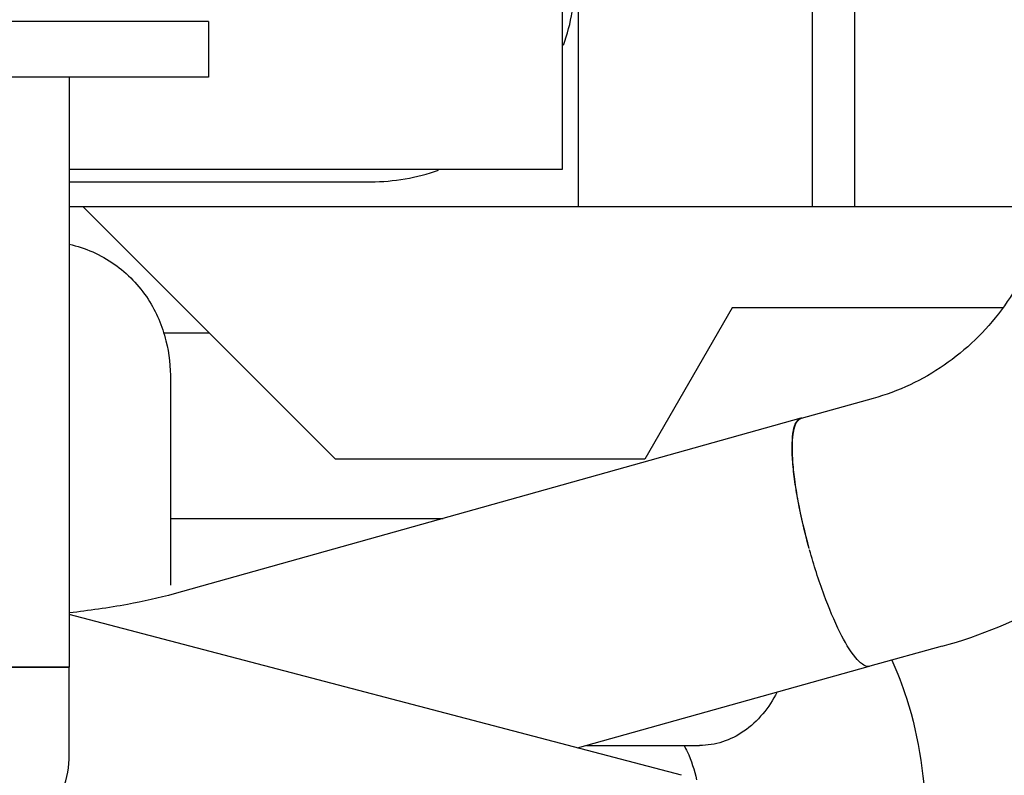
# Model space of a CAD drawing. Header units: millimetres. Extents: x 0 to 1189, y 0 to 841.
# Tile 69 of 169: x 409 to 425, y 625 to 637. Entities that reach past the tile are written whole.
import ezdxf
from ezdxf.enums import TextEntityAlignment as Align

# ---------------------------------------------------------------- set-up
doc = ezdxf.new("R2010")
doc.units = ezdxf.units.MM
doc.header["$LTSCALE"] = 65.395
doc.layers.get('0').update_dxf_attribs({"linetype": 'CONTINUOUS'})
for name, color, linetype in [('1907_060000_TLKGS_KGS_V_ABL4', 7, 'CONTINUOUS'), ('1907_062000_TLKGS_KGS_TL_V_ABL5', 7, 'CONTINUOUS'), ('1907_153200_52_ABL78', 7, 'CONTINUOUS'), ('1907_153200_52_T1_PBL140', 7, 'CONTINUOUS'), ('1907_723600_04_SIMPLE1_T1_X_PBL9', 7, 'CONTINUOUS'), ('1907_723600_04_SIMPLE1_X_ABL8', 7, 'CONTINUOUS'), ('1907_728000_25_SIMPLE1_T1_X_PBL31', 7, 'CONTINUOUS'), ('1907_728000_25_SIMPLE1_X_ABL30', 7, 'CONTINUOUS'), ('1907_833000_31_SIMPLE1_C#AF0_ABL12', 7, 'CONTINUOUS'), ('1907_833000_31_SIMPLE1_T2_C_PBL29', 7, 'CONTINUOUS'), ('1907_833000_31_SIMPLE1_T3_C_PBL208', 7, 'CONTINUOUS'), ('1997_000000_TLKGS_MARKETING_ABL3', 7, 'CONTINUOUS'), ('1997_030000_TLKGS_V_ABL10', 7, 'CONTINUOUS'), ('1997_800000_TLKGS_V_ABL11', 7, 'CONTINUOUS'), ('9M32C_GENSET_KPL_VERROHRUNG_ABL14', 7, 'CONTINUOUS'), ('BOGEN-S-2D-90-88_9X3_2_PBL1909', 7, 'CONTINUOUS'), ('D2616-2-K-139_7-4_0-88_9-3_2_PBL113', 7, 'CONTINUOUS'), ('EN1092-1-01A-DN125-PN16_PBL79', 7, 'CONTINUOUS'), ('new_view_1_VBL0', 7, 'CONTINUOUS'), ('T-STUECK-S-139_7X4-88_9X3_2_PBL112', 7, 'CONTINUOUS')]:
    doc.layers.add(name, color=color, linetype=linetype)
doc.styles.get("Standard").update_dxf_attribs({"font": 'txt', "width": 0.6})
doc.dimstyles.new('DIMSTYLE_1', dxfattribs={"dimtxt": 3.5, "dimasz": 3.5, "dimexe": 1.8, "dimexo": 0, "dimgap": 0.875, "dimtad": 1, "dimdec": 0, "dimlfac": 25, "dimdsep": 46, "dimtxsty": 'Standard', "dimblk": '_FILLED', "dimblk1": '_FILLED', "dimblk2": '_FILLED', "dimcen": 0.09, "dimadec": 0, "dimazin": 0, "dimtp": 2, "dimtm": 2, "dimtfac": 1, "dimtdec": 0, "dimtofl": 0, "dimtmove": 0, "dimatfit": 3, "dimldrblk": '_FILLED', "dimfxl": 1, "dimtolj": 1, "dimarcsym": 0})

# ---------------------------------------------------------------- blocks, each defined once
blk = doc.blocks.new('_FILLED')
at = {"color": 0, "linetype": 'ByBlock'}
blk.add_solid([(0, 0), (-1, 0.1671), (-1, -0.1671)], dxfattribs=at)
blk = doc.blocks.new('*D1')
at = {"color": 2, "linetype": 'Continuous'}
for p, q in [((357.204, 723.608), (345.404, 723.608)), ((347.204, 723.608), (347.204, 664.228)), ((347.204, 604.849), (347.204, 664.228)), ((554.687, 604.849), (345.404, 604.849))]:
    blk.add_line(p, q, dxfattribs=at)
at = {"color": 2, "linetype": 'Continuous', "xscale": 3.5, "yscale": 3.5, "zscale": 3.5}
for p, rotation in [((347.204, 723.608), 90), ((347.204, 604.849), 270)]:
    blk.add_blockref('_FILLED', p, dxfattribs=dict(at, rotation=rotation))
at = {"color": 2, "linetype": 'Continuous', "width": 0.690476}
blk.add_text('2969', height=3.5, rotation=90, dxfattribs=at).set_placement((346.329, 664.228), align=Align.CENTER)
blk = doc.blocks.new('1907_723600_04_SIMPLE1_T1_X_PBL9', base_point=(415.511, 651.649))
at = {"layer": '1907_723600_04_SIMPLE1_T1_X_PBL9', "color": 7, "linetype": 'Continuous'}
for p, q in [((421.866, 633.849), (421.866, 662.288)), ((422.538, 633.849), (422.538, 662.347)), ((418.157, 633.849), (418.157, 650.264)), ((410.077, 634.249), (414.859, 634.249)), ((425.585, 633.849), (410.077, 633.849)), ((414.299, 629.849), (410.299, 633.849)), ((420.594, 632.249), (419.208, 629.849)), ((424.888, 632.249), (420.594, 632.249)), ((412.299, 631.849), (411.575, 631.849)), ((419.208, 629.849), (414.299, 629.849))]:
    blk.add_line(p, q, dxfattribs=at)
for start, end in [(340.6042, 0.0154), (270, 289.3937)]:
    blk.add_arc((414.859, 637.492), 3.244, start, end, dxfattribs=at)
blk = doc.blocks.new('1907_723600_04_SIMPLE1_X_ABL8', base_point=(415.511, 651.649))
at = {"layer": '1907_723600_04_SIMPLE1_T1_X_PBL9'}
blk.add_blockref('1907_723600_04_SIMPLE1_T1_X_PBL9', (415.511, 651.649), dxfattribs=at)
blk = doc.blocks.new('1907_728000_25_SIMPLE1_T1_X_PBL31', base_point=(403.503, 651.849))
at = {"layer": '1907_728000_25_SIMPLE1_T1_X_PBL31', "color": 7, "linetype": 'Continuous'}
for p, q in [((417.903, 634.449), (417.903, 661.345)), ((410.077, 634.449), (417.903, 634.449))]:
    blk.add_line(p, q, dxfattribs=at)
blk = doc.blocks.new('1907_728000_25_SIMPLE1_X_ABL30', base_point=(403.503, 651.849))
at = {"layer": '1907_728000_25_SIMPLE1_T1_X_PBL31'}
blk.add_blockref('1907_728000_25_SIMPLE1_T1_X_PBL31', (403.503, 651.849), dxfattribs=at)
blk = doc.blocks.new('1907_062000_TLKGS_KGS_TL_V_ABL5', base_point=(403.424, 674.71))
at = {"layer": '1907_723600_04_SIMPLE1_X_ABL8'}
blk.add_blockref('1907_723600_04_SIMPLE1_X_ABL8', (415.511, 651.649), dxfattribs=at)
at = {"layer": '1907_728000_25_SIMPLE1_X_ABL30'}
blk.add_blockref('1907_728000_25_SIMPLE1_X_ABL30', (403.503, 651.849), dxfattribs=at)
blk = doc.blocks.new('1907_060000_TLKGS_KGS_V_ABL4', base_point=(462.643, 648.71))
at = {"layer": '1907_062000_TLKGS_KGS_TL_V_ABL5'}
blk.add_blockref('1907_062000_TLKGS_KGS_TL_V_ABL5', (403.424, 674.71), dxfattribs=at)
blk = doc.blocks.new('1907_833000_31_SIMPLE1_T2_C_PBL29', base_point=(409.463, 622.076))
at = {"layer": '1907_833000_31_SIMPLE1_T2_C_PBL29', "color": 7, "linetype": 'Continuous'}
blk.add_line((419.788, 624.836), (410.077, 627.388), dxfattribs=at)
blk = doc.blocks.new('1907_833000_31_SIMPLE1_T3_C_PBL208', base_point=(430.49, 646.879))
at = {"layer": '1907_833000_31_SIMPLE1_T3_C_PBL208', "color": 7, "linetype": 'Continuous'}
for p, q in [((422.833, 630.813), (421.687, 630.495)), ((421.682, 630.497), (411.741, 627.714)), ((423.925, 626.882), (422.779, 626.564)), ((418.14, 625.269), (422.754, 626.56)), ((422.754, 626.56), (422.754, 626.56)), ((422.779, 626.564), (422.779, 626.564))]:
    blk.add_line(p, q, dxfattribs=at)
for centre, radius, start, end in [((421.706, 630.411), 0.0895, 102.8156, 105.6417), ((421.711, 630.409), 0.0895, 105.5234, 107.722), ((421.707, 630.409), 0.0922, 93.3276, 102.7592), ((421.815, 634.452), 7.859, 285.5706, 313.3308)]:
    blk.add_arc(centre, radius, start, end, dxfattribs=at)
for points, knots in [([(425.663, 634.638), (425.663, 634.206), (425.525, 633.339), (424.926, 632.181), (424.004, 631.286), (423.231, 630.924), (422.833, 630.813)], [0, 0, 0, 0, 0.255139, 0.507656, 0.755919, 1, 1, 1, 1]), ([(421.817, 628.431), (421.748, 628.68), (421.661, 629.047), (421.582, 629.521), (421.55, 629.828), (421.541, 630.086), (421.559, 630.286), (421.594, 630.426), (421.653, 630.489), (421.682, 630.497)], [0, 0, 0, 0, 0.364231, 0.529465, 0.675427, 0.797227, 0.891408, 0.957059, 1, 1, 1, 1]), ([(421.817, 628.431), (421.749, 628.679), (421.663, 629.044), (421.586, 629.516), (421.554, 629.821), (421.545, 630.078), (421.563, 630.279), (421.598, 630.42), (421.655, 630.485), (421.684, 630.494)], [0, 0, 0, 0, 0.363086, 0.527928, 0.673733, 0.795669, 0.890296, 0.956619, 1, 1, 1, 1]), ([(422.754, 626.56), (422.721, 626.561), (422.642, 626.601), (422.48, 626.775), (422.271, 627.148), (422.032, 627.723), (421.89, 628.169), (421.823, 628.41)], [0, 0, 0, 0, 0.046709, 0.117367, 0.337603, 0.6449, 1, 1, 1, 1]), ([(411.741, 627.714), (411.498, 627.646), (410.945, 627.526), (410.387, 627.446), (410.078, 627.411)], [0, 0, 0, 0, 0.448728, 1, 1, 1, 1])]:
    blk.add_open_spline(points, degree=3, knots=knots, dxfattribs=at)
blk.add_open_spline([(422.779, 626.564), (422.771, 626.561), (422.763, 626.56), (422.754, 626.56)], degree=3, dxfattribs=at)
blk = doc.blocks.new('1907_833000_31_SIMPLE1_C#AF0_ABL12', base_point=(504.123, 643.449))
at = {"layer": '1907_833000_31_SIMPLE1_T2_C_PBL29'}
blk.add_blockref('1907_833000_31_SIMPLE1_T2_C_PBL29', (409.463, 622.076), dxfattribs=at)
at = {"layer": '1907_833000_31_SIMPLE1_T3_C_PBL208'}
blk.add_blockref('1907_833000_31_SIMPLE1_T3_C_PBL208', (430.49, 646.879), dxfattribs=at)
blk = doc.blocks.new('1997_800000_TLKGS_V_ABL11', base_point=(504.403, 643.449))
at = {"layer": '1907_833000_31_SIMPLE1_C#AF0_ABL12'}
blk.add_blockref('1907_833000_31_SIMPLE1_C#AF0_ABL12', (504.123, 643.449), dxfattribs=at)
blk = doc.blocks.new('1997_030000_TLKGS_V_ABL10', base_point=(520.503, 642.156))
at = {"layer": '1997_800000_TLKGS_V_ABL11'}
blk.add_blockref('1997_800000_TLKGS_V_ABL11', (504.403, 643.449), dxfattribs=at)
blk = doc.blocks.new('1997_000000_TLKGS_MARKETING_ABL3', base_point=(510.443, 648.678))
at = {"layer": '1907_060000_TLKGS_KGS_V_ABL4'}
blk.add_blockref('1907_060000_TLKGS_KGS_V_ABL4', (462.643, 648.71), dxfattribs=at)
at = {"layer": '1997_030000_TLKGS_V_ABL10'}
blk.add_blockref('1997_030000_TLKGS_V_ABL10', (520.503, 642.156), dxfattribs=at)
blk = doc.blocks.new('EN1092-1-01A-DN125-PN16_PBL79', base_point=(407.283, 636.349))
at = {"layer": 'EN1092-1-01A-DN125-PN16_PBL79', "color": 7, "linetype": 'Continuous'}
for p, q in [((402.283, 636.789), (402.283, 635.909)), ((412.283, 636.789), (402.283, 636.789)), ((412.283, 636.789), (412.283, 635.909)), ((412.283, 635.909), (402.283, 635.909))]:
    blk.add_line(p, q, dxfattribs=at)
blk = doc.blocks.new('T-STUECK-S-139_7X4-88_9X3_2_PBL112', base_point=(407.283, 631.229))
at = {"layer": 'T-STUECK-S-139_7X4-88_9X3_2_PBL112', "color": 7, "linetype": 'Continuous'}
for p, q in [((404.489, 635.909), (404.489, 626.549)), ((410.077, 635.909), (410.077, 626.549)), ((410.077, 626.549), (404.489, 626.549))]:
    blk.add_line(p, q, dxfattribs=at)
blk = doc.blocks.new('D2616-2-K-139_7-4_0-88_9-3_2_PBL113', base_point=(407.283, 624.109))
at = {"layer": 'D2616-2-K-139_7-4_0-88_9-3_2_PBL113', "color": 7, "linetype": 'Continuous'}
for p, q in [((404.489, 625.162), (404.489, 626.549)), ((404.489, 626.549), (410.077, 626.549)), ((410.077, 625.162), (410.077, 626.549)), ((405.408, 622.353), (404.585, 624.614)), ((409.157, 622.353), (409.98, 624.614)), ((405.505, 621.669), (405.505, 621.806)), ((409.061, 621.669), (409.061, 621.806))]:
    blk.add_line(p, q, dxfattribs=at)
for centre, start, end in [((406.089, 625.162), 180, 200), ((408.477, 625.162), 340, 360), ((403.905, 621.806), 0, 20), ((410.661, 621.806), 160, 180)]:
    blk.add_arc(centre, 1.6, start, end, dxfattribs=at)
blk = doc.blocks.new('1907_153200_52_T1_PBL140', base_point=(415.691, 629.283))
at = {"layer": '1907_153200_52_T1_PBL140', "color": 7, "linetype": 'Continuous'}
for p, q in [((411.683, 631.1), (411.683, 627.853)), ((411.683, 628.909), (416.008, 628.909)), ((418.283, 625.309), (420.078, 625.309))]:
    blk.add_line(p, q, dxfattribs=at)
for points, knots in [([(410.077, 633.258), (410.33, 633.201), (410.818, 632.986), (411.355, 632.426), (411.635, 631.762), (411.683, 631.31), (411.683, 631.1)], [0, 0, 0, 0, 0.268593, 0.534973, 0.782626, 1, 1, 1, 1]), ([(421.304, 626.151), (421.182, 625.91), (420.919, 625.584), (420.45, 625.349), (420.2, 625.309), (420.078, 625.309)], [0, 0, 0, 0, 0.521569, 0.764571, 1, 1, 1, 1])]:
    blk.add_open_spline(points, degree=3, knots=knots, dxfattribs=at)
blk = doc.blocks.new('BOGEN-S-2D-90-88_9X3_2_PBL1909', base_point=(421.744, 625.365))
at = {"layer": 'BOGEN-S-2D-90-88_9X3_2_PBL1909', "color": 7, "linetype": 'Continuous'}
for points, knots in [([(423.127, 626.661), (423.217, 626.465), (423.534, 625.636), (423.662, 624.739), (423.662, 624.069)], [0, 0, 0, 0, 0.243601, 1, 1, 1, 1]), ([(419.827, 625.31), (419.846, 625.278), (419.936, 625.106), (419.995, 624.919), (420.03, 624.766)], [0, 0, 0, 0, 0.191812, 1, 1, 1, 1])]:
    blk.add_open_spline(points, degree=3, knots=knots, dxfattribs=at)
blk = doc.blocks.new('1907_153200_52_ABL78', base_point=(413.934, 628.829))
at = {"layer": '1907_153200_52_T1_PBL140'}
blk.add_blockref('1907_153200_52_T1_PBL140', (415.691, 629.283), dxfattribs=at)
at = {"layer": 'BOGEN-S-2D-90-88_9X3_2_PBL1909'}
blk.add_blockref('BOGEN-S-2D-90-88_9X3_2_PBL1909', (421.744, 625.365), dxfattribs=at)
at = {"layer": 'D2616-2-K-139_7-4_0-88_9-3_2_PBL113'}
blk.add_blockref('D2616-2-K-139_7-4_0-88_9-3_2_PBL113', (407.283, 624.109), dxfattribs=at)
at = {"layer": 'EN1092-1-01A-DN125-PN16_PBL79'}
blk.add_blockref('EN1092-1-01A-DN125-PN16_PBL79', (407.283, 636.349), dxfattribs=at)
at = {"layer": 'T-STUECK-S-139_7X4-88_9X3_2_PBL112'}
blk.add_blockref('T-STUECK-S-139_7X4-88_9X3_2_PBL112', (407.283, 631.229), dxfattribs=at)
blk = doc.blocks.new('9M32C_GENSET_KPL_VERROHRUNG_ABL14', base_point=(564.013, 616.149))
at = {"layer": '1907_153200_52_ABL78'}
blk.add_blockref('1907_153200_52_ABL78', (413.934, 628.829), dxfattribs=at)
blk = doc.blocks.new('NEW_VIEW_1_VBL0', base_point=(585.593, 629.967))
at = {"layer": '1997_000000_TLKGS_MARKETING_ABL3'}
blk.add_blockref('1997_000000_TLKGS_MARKETING_ABL3', (510.443, 648.678), dxfattribs=at)
at = {"layer": '9M32C_GENSET_KPL_VERROHRUNG_ABL14'}
blk.add_blockref('9M32C_GENSET_KPL_VERROHRUNG_ABL14', (564.013, 616.149), dxfattribs=at)

msp = doc.modelspace()

# ---------------------------------------------------------------- block references
at = {"layer": 'new_view_1_VBL0'}
msp.add_blockref('NEW_VIEW_1_VBL0', (585.59333, 629.96704), dxfattribs=at)

# ---------------------------------------------------------------- dimensions: what is measured, and where the dimension line sits
at = {"color": 2, "linetype": 'Continuous'}
dim = msp.add_linear_dim(base=(347.20374, 723.60784), p1=(554.68709, 604.84866), p2=(357.20374, 723.60784), angle=90, dimstyle='DIMSTYLE_1', dxfattribs=at)
dim.commit()
dim.dimension.update_dxf_attribs({"geometry": '*D1', "text_midpoint": (347.20374, 663.89492), "dimtype": 160})

doc.saveas('drawing.dxf')
